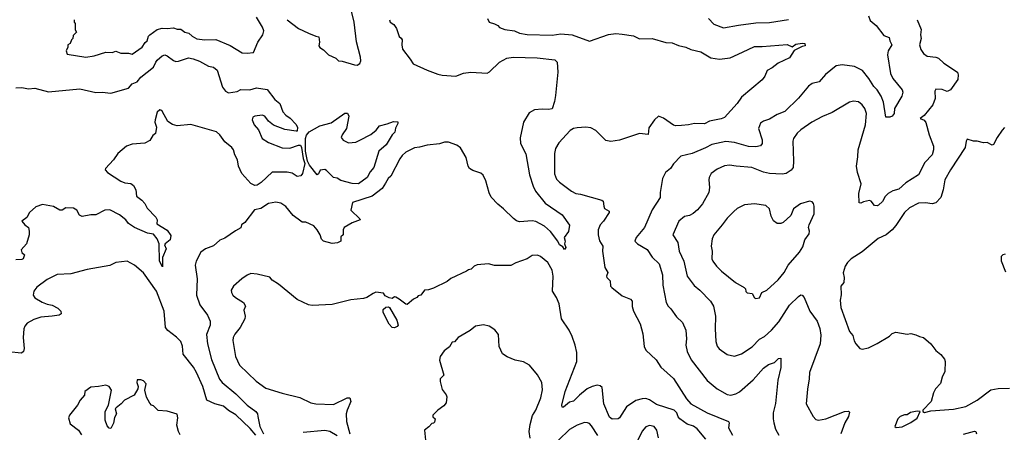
# Model space of a CAD drawing. Extents: x 1863017 to 1989460, y 394564 to 532820.
# Tile 54 of 213: x 1884705 to 1892582, y 480999 to 484295. Entities that reach past the tile are written whole.
import ezdxf

# ---------------------------------------------------------------- set-up
doc = ezdxf.new("R2010")
doc.units = 0

msp = doc.modelspace()

# ---------------------------------------------------------------- linework, layer by layer
at = {"layer": '0CON10XD'}
for points in [[(1885140, 484295), (1885140, 484275), (1885150, 484265), (1885150, 484215), (1885160, 484195), (1885131.7, 484168.3), (1885130, 484145), (1885120, 484135), (1885110, 484105), (1885090, 484095), (1885090, 484075), (1885077.5, 484045), (1885085, 484020), (1885235, 483996.7), (1885300, 484005), (1885395, 484036.7), (1885445, 484033.3), (1885475, 484042.5), (1885515, 484027.5), (1885575, 484026.7), (1885605, 484020), (1885686, 484075), (1885708, 484112), (1885726, 484125), (1885735.9, 484164.1), (1885745.7, 484174.3), (1885804.3, 484215.7), (1885845, 484226), (1885884.1, 484224.1), (1885935, 484231.2), (1885965, 484220), (1885995, 484220), (1886027.5, 484195), (1886058, 484188), (1886085, 484163.8), (1886122.4, 484142.4), (1886185, 484132.9), (1886275, 484137.5), (1886388.3, 484088.3), (1886485, 484031.2), (1886525, 484026.2), (1886575.9, 484034.1), (1886610, 484115), (1886650, 484175), (1886658.8, 484205), (1886648.8, 484235), (1886600, 484315)], [(1886844.2, 484295), (1886935, 484225.8), (1887015, 484186.2), (1887075, 484162.5), (1887099.3, 484159.3), (1887104.2, 484115), (1887098.8, 484085), (1887105, 484072.5), (1887135, 484053.3), (1887175, 484013.3), (1887235, 483987.5), (1887255, 483966.7), (1887285, 483964.2), (1887383.1, 483933.1), (1887405, 483932.5), (1887425.6, 483945), (1887433.5, 483965), (1887430.4, 483995), (1887398.6, 484118.6), (1887379.7, 484275), (1887354.4, 484385)], [(1891496.2, 484325), (1891509.5, 484289.5), (1891558.5, 484248.5), (1891618.9, 484168.9), (1891662.5, 484152.5), (1891665.6, 484125), (1891681.4, 484095), (1891653.1, 484045), (1891649.2, 484015), (1891672.5, 483865), (1891691.4, 483825), (1891765.8, 483735.8), (1891770, 483715), (1891763.1, 483685), (1891704.4, 483585), (1891700.6, 483545), (1891685.6, 483525), (1891667.1, 483515), (1891635, 483516), (1891615.4, 483635), (1891597.1, 483685), (1891565, 483734.4), (1891539.9, 483759.9), (1891499.5, 483825)], [(1887664.4, 484295), (1887669.2, 484275), (1887697.6, 484257.6), (1887720.4, 484225), (1887741.1, 484161.1), (1887756.9, 484146.9), (1887766.2, 484135), (1887762.8, 484092.8), (1887768.3, 484058.3), (1887829.8, 483979.8), (1887851.7, 483941.7), (1887965, 483890.6), (1888049.5, 483859.5), (1888085, 483852.5), (1888195.5, 483844.5), (1888255, 483868.6), (1888315, 483876.7), (1888445, 483867.1), (1888465, 483877.5), (1888545, 483956.5), (1888603.3, 483986.7), (1888653.8, 483996.2), (1888845, 483989.1), (1888985.5, 483975.5), (1889004.6, 483954.6), (1889010.4, 483875), (1888990.9, 483689.1)], [(1888447.5, 484305), (1888460, 484275), (1888505, 484262.5), (1888529.3, 484249.3), (1888545, 484232.5), (1888586.1, 484216.1), (1888663.9, 484206.1), (1888705, 484188.6), (1888764.2, 484175.8), (1888965, 484172.2), (1889035, 484181.9), (1889125, 484174.2), (1889265, 484122.5), (1889415, 484176.5), (1889475, 484185.5), (1889525, 484180), (1889615, 484165.6), (1889665, 484141.1), (1889765, 484144.2), (1889875, 484112.5), (1889925, 484109.2), (1889975, 484089.2), (1890035.5, 484075.5), (1890075, 484055.7), (1890155, 484038.1), (1890235, 483991.4), (1890305, 483980.6), (1890388.6, 483991.4), (1890488, 484035), (1890585, 484081.5), (1890645, 484080.5), (1890845, 484097.5), (1890885, 484078.8), (1890915, 484098.8), (1890965, 484106.2), (1890987.5, 484105), (1890990, 484085), (1890965, 484080), (1890900.8, 484049.2), (1890865, 483990), (1890772.4, 483947.6), (1890725, 483909.2), (1890685, 483890), (1890666, 483845), (1890644.2, 483815), (1890480.6, 483675), (1890445, 483625.8), (1890345, 483514), (1890317.6, 483502.4), (1890225, 483483.5), (1890185, 483462.9), (1890105, 483466.5), (1890055, 483454.5), (1890000.3, 483450.3), (1889955, 483445.6), (1889935, 483451.4), (1889855, 483507.5), (1889815, 483523.8), (1889784.5, 483495.5), (1889739.1, 483430.9), (1889732.9, 483377.1), (1889665, 483386.7), (1889505, 483331.3), (1889435, 483322.3), (1889395, 483330), (1889315, 483409.5), (1889275, 483430.9), (1889235, 483436.2), (1889165, 483430.9), (1889135, 483424.4), (1889110.2, 483409.8), (1889018.9, 483311.1), (1888991.1, 483265), (1888983.5, 483225), (1888984.6, 483064.6), (1889001.1, 483021.1), (1889025, 482995.6), (1889120, 482925), (1889155, 482906.7), (1889190.5, 482900.5)], [(1890215.5, 484305.5), (1890259.3, 484259.3), (1890335, 484230), (1890455, 484252.2), (1890595, 484269.1), (1890705, 484273.6), (1890855, 484295.5)], [(1891886, 484295), (1891917.5, 484217.5), (1891913.1, 484175), (1891918.1, 484145), (1891903.3, 484095), (1891915, 484058), (1891935, 484024.3), (1891965, 484003.1), (1892035, 483995.7), (1892055, 483988), (1892098.3, 483948.3), (1892208.8, 483875), (1892214, 483855), (1892211.7, 483818.3), (1892153.3, 483735), (1892125, 483722.5), (1892086.5, 483736.5), (1892035, 483740), (1892026.7, 483723.3), (1892030, 483665)], [(1884675, 483751.1), (1884722.3, 483752.3), (1884775, 483741.4), (1884825, 483747.1), (1884935, 483718.1), (1885185, 483742.5), (1885315, 483712.9), (1885365, 483715.5), (1885433.3, 483706.7), (1885575, 483746.7), (1885605, 483781.4), (1885645, 483799.2), (1885673.1, 483836.9), (1885775, 483915.6), (1885794.3, 483955.7), (1885805, 483972.5), (1885844.1, 484005.9), (1885865, 484013.6), (1885885, 484005.5), (1885935, 483967.8), (1885955, 483961.5), (1885975, 483962.5), (1886055, 483990), (1886093.2, 483983.2), (1886143.6, 483963.6), (1886215, 483922.9), (1886255, 483914.4), (1886285, 483892.9), (1886326.7, 483756.7), (1886352.8, 483722.8), (1886375, 483710.8), (1886445, 483721.2), (1886475, 483736.7), (1886545, 483733.5), (1886598.8, 483751.2), (1886686.1, 483736.1), (1886745, 483658.6), (1886786.7, 483625), (1886809.1, 483559.1), (1886833.3, 483533.3), (1886869.1, 483509.1), (1886915, 483460), (1886928.6, 483435), (1886926.2, 483405), (1886917, 483403), (1886825, 483417.5), (1886735, 483453.3), (1886694.3, 483485), (1886665, 483524.2), (1886645, 483532.9), (1886585, 483524), (1886570, 483515), (1886566, 483495), (1886580.8, 483455), (1886615, 483416), (1886645, 483346.9), (1886695, 483313.5), (1886805, 483271.8), (1886865, 483269.2), (1886935, 483292.9), (1886951.2, 483291.2), (1886960, 483275), (1886973.9, 483185), (1886986.2, 483146.2), (1886967.9, 483065), (1886955, 483047.5), (1886925, 483043.2), (1886885, 483067.8), (1886845, 483076.9), (1886725, 483076.9), (1886637.8, 482995), (1886605, 482972.3), (1886585, 482968.9), (1886555, 482985.5), (1886481.5, 483065), (1886456.5, 483125), (1886448.5, 483175), (1886425.4, 483215.4), (1886414.4, 483255), (1886401.4, 483275), (1886345, 483319.6), (1886305, 483375.4), (1886279.6, 483399.6), (1886075, 483458.5), (1885965, 483448.2), (1885927.2, 483457.2), (1885890.3, 483480.3), (1885845, 483563.3), (1885835, 483573.3), (1885825, 483573.8), (1885804.3, 483555), (1885787.8, 483495), (1885787.5, 483475), (1885800, 483435), (1885792.5, 483385), (1885771.2, 483368.8), (1885745, 483328.8), (1885705, 483308), (1885605, 483301.4), (1885560.8, 483285), (1885490.6, 483225), (1885455, 483174.2), (1885392, 483105), (1885390, 483095), (1885407.5, 483075), (1885515, 483004.5), (1885545, 482992.2), (1885595, 482987.5), (1885615, 482969.2), (1885632.9, 482935), (1885638.8, 482885), (1885683.2, 482853.2), (1885706.7, 482826.7), (1885725, 482788), (1885795, 482718), (1885806, 482695), (1885803.3, 482665), (1885885, 482612.5), (1885915, 482570), (1885910, 482535), (1885868.8, 482505), (1885864.3, 482495.7), (1885876.4, 482465), (1885848, 482395), (1885848.3, 482321.7), (1885822.9, 482365), (1885821.5, 482505), (1885804.5, 482545), (1885775, 482581.1), (1885728.7, 482588.7), (1885622.5, 482635), (1885575, 482666.7), (1885554, 482695), (1885504.3, 482735), (1885425, 482776.7), (1885385, 482774.2), (1885315, 482735.8), (1885274.3, 482735.7), (1885205, 482721.2), (1885183, 482733), (1885163, 482773), (1885135, 482789.2), (1885075, 482792), (1885045, 482773.8), (1885026.4, 482773.6), (1884975, 482802), (1884887.3, 482817.3), (1884835, 482800.8), (1884783.8, 482755), (1884763.3, 482715), (1884723.3, 482685), (1884746.7, 482655), (1884775.8, 482635.8), (1884781.2, 482605), (1884780, 482575), (1884760, 482505), (1884717.5, 482455), (1884722.5, 482435), (1884742.5, 482415), (1884732.5, 482385), (1884721.2, 482378.8), (1884672.9, 482377.1)], [(1891499.5, 483825), (1891449, 483889), (1891385, 483920.5), (1891285, 483935.4), (1891236.2, 483925), (1891152, 483858), (1891100.3, 483799.7), (1891045.6, 483784.4), (1891015, 483764), (1890935, 483669.2), (1890827.4, 483562.6), (1890765, 483537.5), (1890705, 483499.5), (1890656.2, 483483.8), (1890632.8, 483467.2), (1890616, 483425), (1890645.8, 483335), (1890644.2, 483305), (1890632.9, 483287.1), (1890595, 483279.1), (1890535, 483280.7), (1890423, 483313), (1890355, 483322.7), (1890243.5, 483296.5), (1890191.2, 483271.2), (1890084.6, 483225.4), (1889993.8, 483205), (1889935.9, 483144.1), (1889912.7, 483107.3), (1889871.2, 483075), (1889848.8, 483025), (1889828, 482915), (1889828, 482875), (1889764.3, 482775), (1889705, 482633.8), (1889636, 482555), (1889626.7, 482526.7), (1889646.7, 482505), (1889725, 482460), (1889765, 482398.8), (1889822.5, 482345), (1889847.5, 482257.5), (1889850.8, 482175), (1889877.1, 482035), (1889892.5, 482005), (1889914, 481985), (1889960.9, 481920.9), (1890008, 481875), (1890034.4, 481814.4), (1890040, 481745), (1890035.5, 481695), (1890044.5, 481645), (1890076.5, 481576.5), (1890205, 481412.5), (1890285, 481344.4), (1890365, 481301.5), (1890395, 481295.5), (1890435, 481305.5), (1890465, 481321.1), (1890573.6, 481416.4), (1890655, 481511.9), (1890695, 481538.9), (1890743.3, 481555), (1890775, 481588.8), (1890795, 481590), (1890794.2, 481515), (1890769.4, 481415), (1890752.4, 481227.6), (1890732.9, 481155), (1890732, 481105), (1890738, 481075), (1890752.7, 481022.7), (1890778, 480975)], [(1888990.9, 483689.1), (1888985, 483642), (1888965, 483583.5), (1888936.8, 483576.8), (1888885, 483580.8), (1888825, 483574.2), (1888780, 483550), (1888735.8, 483475), (1888708.8, 483351.2), (1888712.9, 483305), (1888755, 483222.5), (1888782.5, 483055), (1888812.2, 482965), (1888832.2, 482925), (1888908.9, 482828.9), (1889046, 482735), (1889102.7, 482652.7), (1889096.6, 482603.4), (1889060, 482555), (1889070, 482525), (1889063.3, 482505), (1889073.3, 482475), (1889065, 482460), (1889049.4, 482479.4), (1889025, 482495.7), (1889010, 482525), (1888952.2, 482602.2), (1888903.5, 482645), (1888835, 482683.8), (1888805, 482687.3), (1888705, 482680.8), (1888679.1, 482689.1), (1888655.3, 482705.3), (1888575, 482784.5), (1888530.2, 482820.2), (1888477.6, 482877.6), (1888460.8, 482910.8), (1888435, 483008.8), (1888412.8, 483052.8), (1888395, 483068.6), (1888329.7, 483089.7), (1888305, 483106.7), (1888294.2, 483125), (1888278.1, 483195), (1888230.9, 483270.9), (1888203.6, 483293.6), (1888135, 483315.6), (1888105, 483317.1), (1888065, 483302.5), (1887965, 483293.5), (1887905, 483275.7), (1887865, 483270.8), (1887795, 483235.6), (1887765, 483210), (1887746, 483184), (1887675.4, 483045), (1887652.2, 483025), (1887630.7, 482989.3), (1887604, 482946), (1887526.2, 482883.8), (1887366.7, 482835), (1887354.3, 482774.3), (1887426.2, 482705), (1887430, 482695), (1887365, 482671.5), (1887300.8, 482635), (1887294.2, 482615), (1887293.6, 482576.4), (1887275, 482560), (1887273.3, 482525), (1887248.8, 482511.2), (1887204.3, 482505.7), (1887135, 482525.8), (1887120.7, 482540.7), (1887108.9, 482575), (1887085.3, 482615.3), (1887058.5, 482648.5), (1886995, 482678.1), (1886965, 482678), (1886955, 482684), (1886891.7, 482731.7), (1886835, 482803.3), (1886795, 482830), (1886755, 482837.5), (1886695, 482827.5), (1886635, 482787.5), (1886582.5, 482775), (1886505.9, 482674.1), (1886480, 482655), (1886475, 482632.5), (1886432.2, 482607.8), (1886345, 482548.8), (1886305, 482533.3), (1886255, 482488.8), (1886192.5, 482465), (1886155, 482436.7), (1886117.1, 482365), (1886108.6, 482335), (1886124.3, 482225), (1886118.9, 482095), (1886145, 482016.2), (1886207.5, 481935), (1886229.2, 481885), (1886228.6, 481855), (1886200, 481780), (1886208.5, 481705), (1886239.1, 481579.1), (1886302.6, 481422.6), (1886324.2, 481395), (1886434.3, 481305), (1886524.1, 481214.1), (1886593.8, 481165), (1886608.8, 481145), (1886611.2, 481125), (1886627.1, 481045), (1886655.8, 480985)], [(1892030, 483665), (1892010.6, 483615), (1891941.8, 483528.2), (1891910, 483505), (1891941.4, 483491.4), (1891953.6, 483473.6), (1891980, 483375), (1892015.8, 483285.8), (1892016, 483255), (1892005.4, 483215), (1891947.2, 483152.8), (1891895, 483055.7), (1891795, 482991.8), (1891737.9, 482942.1), (1891691.1, 482928.9), (1891654.3, 482905.7), (1891629, 482881), (1891606.9, 482843.1), (1891575, 482811.9), (1891565, 482806.9), (1891545, 482810), (1891516.7, 482845), (1891505, 482849.2), (1891455, 482840), (1891435, 482828.8), (1891422.3, 482832.3), (1891418.2, 482905), (1891436.2, 482983.8), (1891407.2, 483075), (1891399.7, 483125), (1891410.1, 483200.1), (1891414.4, 483255), (1891472.7, 483455), (1891480, 483545), (1891467.8, 483585), (1891445, 483614.3), (1891415, 483638.6), (1891375, 483644.2), (1891345, 483637.1), (1891205, 483553.1), (1891128.3, 483521.7), (1891042.5, 483475), (1890955, 483416), (1890925, 483388.8), (1890896, 483345), (1890891.4, 483325), (1890897.1, 483165), (1890892, 483115), (1890877.4, 483092.6), (1890836, 483065), (1890805, 483059.5), (1890705, 483065.6), (1890655, 483076.7), (1890563.7, 483113.7), (1890437.5, 483125), (1890383.4, 483133.4), (1890343.1, 483126.9), (1890285, 483101.9), (1890237.5, 483065), (1890221.4, 483035), (1890218.6, 483015), (1890224.2, 482955), (1890218.6, 482915), (1890167, 482823), (1890127.5, 482775), (1890093.6, 482746.4), (1890065, 482730.6), (1890025, 482721.4), (1889978, 482685), (1889929.4, 482575), (1889970, 482515), (1889981.2, 482445), (1890018.9, 482365), (1890045, 482244.5), (1890100.7, 482170.7), (1890147.5, 482135), (1890232.5, 482045), (1890256.9, 482005), (1890271.9, 481925), (1890269.4, 481825), (1890275.8, 481725), (1890285.7, 481685.7), (1890300, 481665), (1890365, 481620), (1890425, 481607.5), (1890481.2, 481625), (1890565, 481681.9), (1890625, 481743.1), (1890665, 481762.9), (1890720, 481815), (1890778.6, 481881.4), (1890863.3, 482015), (1890935, 482084.4), (1890955, 482096.7), (1890965, 482094.3), (1890980.6, 482075), (1891025.6, 481965), (1891086.5, 481885), (1891107.6, 481827.6), (1891114.4, 481775.6), (1891108.1, 481705), (1891023.1, 481475), (1891020.9, 481425), (1891006.7, 481343.3), (1890996.7, 481225), (1891054.3, 481125), (1891075, 481100.8), (1891095, 481095.8), (1891155, 481106.9), (1891305, 481164), (1891335, 481166.7), (1891345, 481160), (1891336.2, 481125), (1891305.8, 481075), (1891273.7, 480986.3)], [(1887415, 482983.5), (1887365, 482987.5), (1887275, 483009.2), (1887245, 483028), (1887215, 483034.2), (1887160.3, 483090.3), (1887145, 483097.8), (1887108.5, 483091.5), (1887095, 483063.3), (1887085, 483056.7), (1887023, 483133), (1887007.8, 483165), (1886990.8, 483245), (1886992.5, 483345), (1886998.3, 483371.7), (1887020.8, 483399.2), (1887105, 483445.6), (1887197.8, 483472.2), (1887305, 483547.5), (1887327, 483547), (1887338.8, 483525), (1887320, 483425), (1887284.5, 483375.5), (1887278, 483355), (1887292.7, 483332.7), (1887335, 483311.2), (1887393, 483317), (1887425, 483331.2), (1887515, 483378.8), (1887557.3, 483412.7), (1887585, 483445.6), (1887645, 483464.2), (1887695, 483482), (1887729.3, 483479.3), (1887730, 483465), (1887711.7, 483428.3), (1887707.1, 483395), (1887686.3, 483373.7), (1887638.2, 483295), (1887578.8, 483245), (1887538.8, 483115), (1887509.9, 483080.1), (1887485.9, 483035), (1887415, 482983.5)], [(1892585, 483432.5), (1892565, 483412.5), (1892525, 483352.5), (1892495, 483297.5), (1892485, 483293.3), (1892445, 483313.3), (1892415, 483311.2), (1892365, 483323.3), (1892335, 483323.3), (1892285, 483340), (1892276.2, 483325), (1892270, 483275), (1892152, 483095), (1892108, 483015), (1892094.2, 482935), (1892075.8, 482875), (1892035, 482832), (1892005, 482822.5), (1891952.3, 482832.3), (1891895, 482829.4), (1891825, 482790.6), (1891784.2, 482755), (1891715, 482650), (1891684, 482615), (1891636.7, 482575), (1891574.4, 482545.6), (1891445, 482440), (1891357.5, 482385), (1891327.5, 482355), (1891310, 482325), (1891293, 482273), (1891300, 482235), (1891297.5, 482195), (1891273.3, 482165), (1891276.4, 482096.4), (1891268.8, 482055), (1891273.8, 481995), (1891344, 481805), (1891370.7, 481770.7), (1891380, 481730), (1891393.9, 481703.9), (1891426.7, 481666.7), (1891445, 481662.5), (1891495, 481672.5), (1891565, 481706.7), (1891665, 481767.5), (1891685, 481787.5), (1891715, 481797.5), (1891805, 481783.3), (1891835, 481786.7), (1891875, 481777.5), (1891903, 481763), (1891935, 481756.7), (1891995.9, 481705.9), (1892035, 481652.5), (1892075, 481620), (1892103.6, 481583.6), (1892110, 481565), (1892106, 481485), (1892085, 481440), (1892070.7, 481389.3), (1892032.5, 481345), (1892016.7, 481315), (1891996.7, 481245), (1891930, 481175), (1891930, 481165), (1891945, 481157.5), (1891995, 481170), (1892175, 481181.9), (1892275.4, 481204.6), (1892365, 481254.3), (1892475, 481338.1), (1892532.1, 481347.9), (1892625, 481351.5)], [(1889190.5, 482900.5), (1889363.5, 482853.5), (1889374.4, 482844.4), (1889377.3, 482805), (1889385, 482785.8), (1889420, 482765), (1889420, 482755), (1889375.4, 482684.6), (1889348.6, 482655), (1889331.9, 482615), (1889333.3, 482575), (1889345, 482527.5), (1889370.6, 482485), (1889368.9, 482445), (1889385.8, 482315), (1889410, 482275), (1889398.8, 482245), (1889401.2, 482235), (1889429.7, 482209.7), (1889431.2, 482165), (1889441.2, 482155), (1889525, 482089.2), (1889591.2, 482061.2), (1889605, 482046.7), (1889606.1, 482003.9), (1889615, 481967.5), (1889668.6, 481865), (1889690, 481785), (1889702, 481685), (1889714, 481655), (1889797, 481577), (1889835, 481520), (1889935, 481427.5), (1890038.9, 481265), (1890075, 481226.9), (1890204, 481155), (1890376.2, 481085), (1890381.2, 481075), (1890376.7, 481035), (1890409.2, 480975)], [(1890595, 482067.5), (1890625, 482073.3), (1890643.3, 482115), (1890683.8, 482135), (1890774.3, 482215.7), (1890822.5, 482275), (1890853.8, 482335), (1890945, 482437.5), (1890970.7, 482479.3), (1890986.7, 482535), (1891021.2, 482585), (1891023.8, 482605), (1891016.2, 482635), (1891020, 482655), (1891061.2, 482745), (1891062.5, 482805), (1891055.7, 482825.7), (1891045, 482840), (1891025, 482844), (1890952.5, 482825), (1890897, 482783), (1890875, 482730), (1890813.3, 482675), (1890793.9, 482666.1), (1890765, 482666.2), (1890735, 482686.7), (1890716.2, 482725), (1890702.7, 482782.7), (1890675, 482810), (1890585, 482824.2), (1890505, 482815.7), (1890445, 482786), (1890417.9, 482762.1), (1890365, 482708), (1890325.7, 482655), (1890257.5, 482575), (1890246, 482545), (1890236.7, 482485), (1890246.2, 482445), (1890242, 482385), (1890250, 482365), (1890280, 482325), (1890321.2, 482285), (1890432.5, 482195), (1890502, 482155), (1890511.2, 482145), (1890513.9, 482123.9), (1890525, 482112.5), (1890565, 482107.5), (1890583.9, 482073.9), (1890595, 482067.5)], [(1892588.3, 482421.7), (1892570, 482415), (1892558.3, 482401.7), (1892558.3, 482368.3), (1892591.7, 482281.7)], [(1886595, 480974.2), (1886550, 481030), (1886435, 481137.5), (1886375, 481172.2), (1886335, 481207.1), (1886265, 481226.5), (1886201.2, 481255), (1886171.2, 481365), (1886119.3, 481475), (1886095, 481517.9), (1886012.7, 481622.7), (1886006.9, 481686.9), (1885995, 481724.3), (1885959.5, 481759.5), (1885890.9, 481810.9), (1885872.1, 481835), (1885860, 481965), (1885800.4, 482125), (1885695, 482272.9), (1885623.8, 482335), (1885565, 482365.8), (1885475, 482355.7), (1885425, 482330), (1885245, 482297.8), (1885115, 482263.3), (1885005, 482260), (1884925, 482219.2), (1884843.2, 482156.8), (1884818, 482125), (1884813.8, 482095), (1884825, 482073.8), (1884885, 482038), (1884925, 482020.8), (1884965, 482014), (1885010.5, 481990.5), (1885033.3, 481965), (1885036.7, 481945), (1885020, 481935), (1884965, 481926), (1884875, 481919.2), (1884819.1, 481900.9), (1884765, 481870), (1884745.7, 481845), (1884739.4, 481825), (1884732, 481755), (1884741.7, 481668.3), (1884736.1, 481643.9), (1884719.3, 481630.7), (1884615, 481640)], [(1890195, 480943.3), (1890125, 481026.2), (1890096.1, 481046.1), (1890045, 481063.5), (1889986.6, 481106.6), (1889973.1, 481123.1), (1889961.9, 481155), (1889940, 481175), (1889799.2, 481220.8), (1889745, 481256.7), (1889715, 481267.8), (1889685, 481266.5), (1889635, 481252.5), (1889558.6, 481201.4), (1889505, 481114.2), (1889493, 481107), (1889445, 481104.2), (1889425, 481120), (1889378.5, 481225), (1889364.3, 481355), (1889350.3, 481370.3), (1889325, 481374.4), (1889285, 481364.5), (1889245, 481345.4), (1889182.9, 481295), (1889135, 481246), (1889105, 481238), (1889055, 481198.8), (1889045, 481200), (1889043.1, 481215), (1889068.2, 481325), (1889163.6, 481565), (1889162.3, 481635), (1889149.2, 481695), (1889124, 481764), (1889102.2, 481815), (1889040.6, 481905), (1889020.8, 482025), (1889000, 482075), (1888968.1, 482125), (1888973.1, 482245), (1888964.4, 482295), (1888931.2, 482355), (1888872.3, 482402.3), (1888847, 482413), (1888805, 482411.2), (1888765.9, 482384.1), (1888675, 482351.2), (1888635, 482330), (1888505, 482330), (1888455, 482343.3), (1888365, 482337.5), (1888340, 482325), (1888317, 482303), (1888295, 482297.5), (1888280, 482285), (1888155, 482227.5), (1888125, 482203.3), (1888015, 482151.2), (1887975, 482136.2), (1887945, 482133.3), (1887915.6, 482094.4), (1887892.5, 482087.5), (1887883.6, 482076.4), (1887855, 482062.5), (1887805, 482020), (1887795, 482021.2), (1887741.7, 482061.7), (1887715, 482078.8), (1887705, 482080), (1887685, 482066.7), (1887662, 482072), (1887630, 482090), (1887615, 482110), (1887555, 482116.7), (1887531.7, 482108.3), (1887483.6, 482076.4), (1887455, 482066.7), (1887354.1, 482055.9), (1887205, 482018.8), (1887045, 482011.4), (1887015, 482017.5), (1886925, 482058.6), (1886775, 482182.5), (1886725, 482213.3), (1886705, 482238.8), (1886605, 482262.5), (1886555, 482265.8), (1886525, 482254), (1886481.2, 482225), (1886416, 482165), (1886398, 482135), (1886398.8, 482115), (1886410, 482095), (1886431.2, 482075), (1886495, 482036.7), (1886512.5, 482005), (1886497, 481973), (1886508.1, 481925), (1886505.6, 481905), (1886469.4, 481835), (1886426.3, 481783.7), (1886413.1, 481755), (1886411.3, 481731.3), (1886431.8, 481605), (1886462.9, 481535), (1886597.2, 481407.2), (1886675, 481350.6), (1886805, 481310), (1886945.4, 481275.4), (1887035, 481233.3), (1887075, 481225.6), (1887215, 481221.2), (1887325, 481272.5), (1887345, 481273.3), (1887353.8, 481243.8), (1887324.5, 481175), (1887318.1, 481145), (1887320.6, 481085), (1887347.1, 480985)], [(1887705, 481833.4), (1887685, 481836.4), (1887662.1, 481862.1), (1887611.9, 481955), (1887611.7, 481978.3), (1887633.1, 481996.9), (1887655, 482002), (1887665, 481996.2), (1887721.8, 481895), (1887732, 481855), (1887725, 481843.8), (1887705, 481833.4)], [(1888788.3, 480951.7), (1888781.8, 481005), (1888788.6, 481061.4), (1888808, 481132), (1888834.4, 481175), (1888875.4, 481274.6), (1888887.7, 481337.7), (1888883.3, 481395), (1888848.8, 481458.8), (1888785, 481534), (1888735, 481561.2), (1888670, 481575), (1888605, 481600), (1888567.5, 481625), (1888540, 481685), (1888535, 481780), (1888507.7, 481817.7), (1888460, 481845), (1888415, 481856.2), (1888352.5, 481845), (1888308.3, 481811.7), (1888212.5, 481755), (1888185, 481720), (1888165, 481717.5), (1888145, 481680), (1888101.7, 481648.3), (1888070, 481605), (1888063.9, 481573.9), (1888097.5, 481455), (1888070, 481425), (1888070, 481405), (1888085, 481340), (1888117, 481297), (1888121.7, 481281.7), (1888117, 481233), (1888099.3, 481210.7), (1888050, 481175), (1888010, 481135), (1888011.7, 481121.7), (1888030, 481105), (1888025, 481080), (1888015, 481070), (1888001.7, 481068.3), (1887978.3, 481041.7), (1887942.5, 481015), (1887952.5, 480935)], [(1885987.7, 480977.7), (1885976, 481005), (1885962.9, 481055), (1885970, 481115), (1885964.1, 481144.1), (1885885, 481166), (1885813, 481173), (1885775, 481210), (1885760, 481215), (1885745, 481230), (1885718.3, 481278.3), (1885707.5, 481335), (1885717.5, 481385), (1885695, 481410), (1885675, 481417.5), (1885643.6, 481416.4), (1885642.5, 481395), (1885652.5, 481365), (1885650, 481345), (1885620, 481295), (1885543.3, 481255), (1885516.7, 481225), (1885476.7, 481195), (1885470, 481185), (1885478.8, 481145), (1885463.6, 481116.4), (1885455, 481070), (1885435, 481030), (1885421.7, 481031.7), (1885405, 481050), (1885390, 481095), (1885390, 481165), (1885416.7, 481215), (1885440, 481335), (1885420, 481365), (1885395, 481376.2), (1885335, 481363.8), (1885275, 481360), (1885226.7, 481325), (1885223.3, 481295), (1885190, 481255), (1885166.7, 481215), (1885104, 481136), (1885096.7, 481115), (1885107.5, 481065), (1885176.4, 481016.4), (1885199.3, 480979.3)], [(1891717, 481037), (1891765, 481041.2), (1891835, 481076.7), (1891885, 481112.5), (1891910, 481165), (1891885, 481167.5), (1891833, 481157), (1891805, 481137.5), (1891785, 481137.5), (1891750, 481125), (1891730, 481105), (1891707.5, 481045), (1891717, 481037)], [(1887245, 480970.5), (1887185, 481003.8), (1887145, 481012.5), (1886973.4, 480996.6)], [(1889331.5, 480971.5), (1889281.1, 481051.1), (1889265, 481067.5), (1889247.5, 481075), (1889225, 481075.6), (1889165, 481055.6), (1889105, 481020), (1889015, 480934.2)], [(1889816, 480955), (1889802, 481015), (1889780, 481045), (1889745, 481052.5), (1889715, 481042), (1889685, 481006.7), (1889593, 480817)], [(1892255, 480982.9), (1892345, 481006.2), (1892356, 481006), (1892360, 480985)]]:
    msp.add_lwpolyline(points, dxfattribs=at)

doc.saveas('drawing.dxf')
